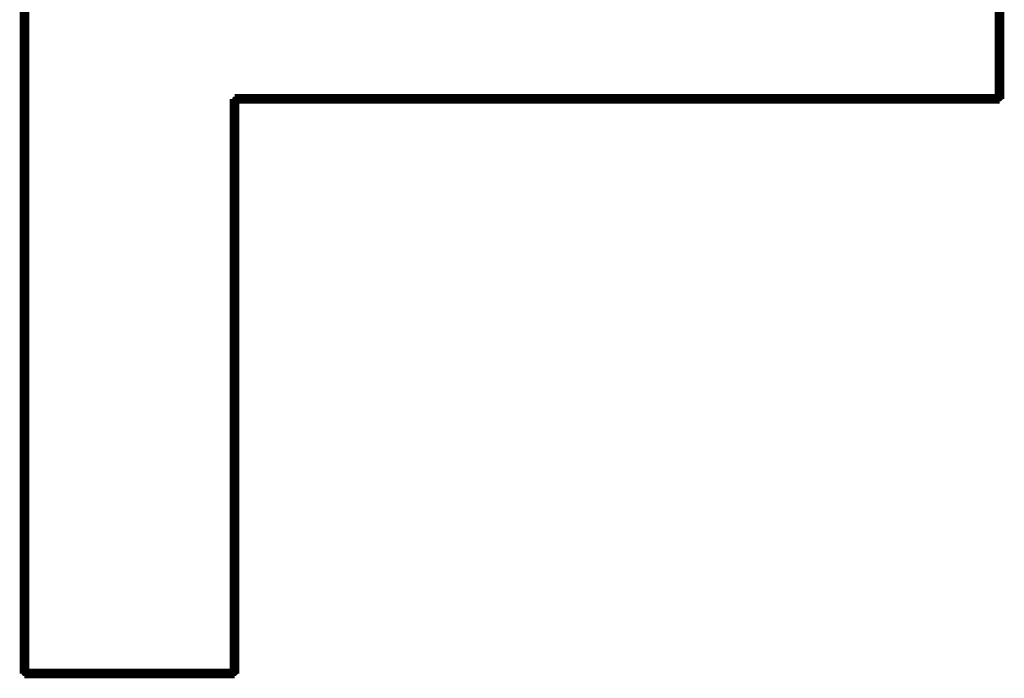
# Model space of a CAD drawing. Extents: x -0.07 to 0.95, y -0.15 to 2.1.
# Tile 14 of 30: x 0.29 to 0.4, y 1.43 to 1.5. Entities that reach past the tile are written whole.
import ezdxf

# ---------------------------------------------------------------- set-up
doc = ezdxf.new("R2010")
doc.units = 0
doc.layers.get('0').update_dxf_attribs({"linetype": 'CONTINUOUS'})
doc.layers.add('gto', color=2, linetype='CONTINUOUS')

# ---------------------------------------------------------------- blocks, each defined once
blk = doc.blocks.new('D43')
at = {"const_width": 0.00025}
blk.add_lwpolyline([(-0.000125, 0, 1), (0.000125, 0, 1)], format="xyb", close=True, dxfattribs=at)

msp = doc.modelspace()

# ---------------------------------------------------------------- linework, layer by layer
at = {"layer": 'gto', "color": 2, "const_width": 0.001}
for points in [[(0.2928, 1.4284), (0.2928, 1.511)], [(0.3949, 1.4886), (0.3949, 1.5061)], [(0.3148, 1.4284), (0.3148, 1.4886)], [(0.3148, 1.4886), (0.3949, 1.4886)], [(0.2928, 1.4284), (0.3148, 1.4284)]]:
    msp.add_lwpolyline(points, dxfattribs=at)
at = {"layer": 'gto', "color": 2}
msp.add_lwpolyline([(0.3952, 1.5061), (0.3952, 1.4886), (0.3952, 1.4886), (0.3951, 1.4885), (0.395, 1.4884), (0.395, 1.4884), (0.3151, 1.4884), (0.3151, 1.4284), (0.3151, 1.4284), (0.315, 1.4283), (0.3149, 1.4282), (0.3149, 1.4282), (0.2928, 1.4282), (0.2927, 1.4282), (0.2926, 1.4283), (0.2926, 1.4284), (0.2926, 1.4284), (0.2926, 1.511)], dxfattribs=at)

# ---------------------------------------------------------------- block references
at = {"layer": 'gto'}
for p in [(0.3148, 1.4886), (0.3949, 1.4886), (0.2928, 1.4284), (0.2928, 1.4284), (0.3148, 1.4284)]:
    msp.add_blockref('D43', p, dxfattribs=at)

doc.saveas('drawing.dxf')
